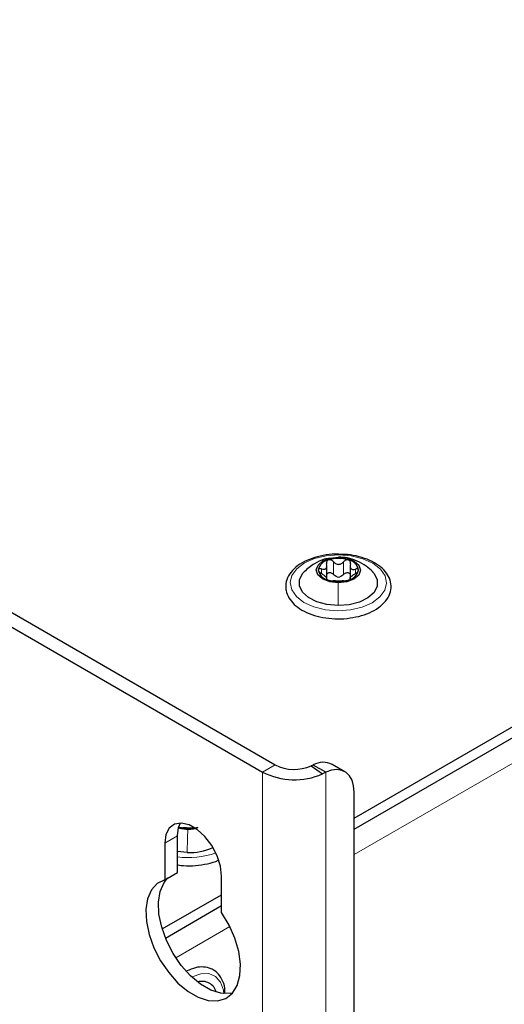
# Paper-space layout 'Blatt2' of a CAD drawing. Header units: millimetres. Extents: x 5 to 418, y 2 to 292.
# Tile 84 of 87: x 304 to 315, y 220 to 242. Entities that reach past the tile are written whole.
import ezdxf

# ---------------------------------------------------------------- set-up
doc = ezdxf.new("R2010")
doc.units = ezdxf.units.MM

psp = doc.layouts.new('Blatt2')

# ---------------------------------------------------------------- linework, layer by layer
at = {"color": 7, "linetype": 'Continuous', "lineweight": 25}
for p, q in [((255.819, 256.382), (309.842, 225.195)), ((255.536, 256.219), (309.559, 225.032)), ((311.61, 224.002), (329.344, 234.24)), ((311.61, 223.757), (329.344, 233.995)), ((310.999, 229.352), (310.999, 229.668)), ((311.518, 229.663), (311.518, 229.348)), ((310.995, 229.346), (310.995, 229.39)), ((311.514, 229.385), (311.514, 229.351)), ((310.691, 225.191), (310.646, 225.172)), ((310.646, 225.172), (310.899, 224.993)), ((310.974, 225.028), (310.691, 225.191)), ((310.974, 225.028), (310.899, 224.993)), ((311.403, 225.041), (311.12, 225.204)), ((311.61, 214.642), (311.61, 224.583)), ((307.65, 222.786), (307.65, 223.603)), ((307.367, 223.44), (307.367, 222.623)), ((307.87, 223.233), (307.65, 223.255)), ((307.367, 222.623), (307.65, 222.786)), ((308.64, 221.888), (308.64, 222.705)), ((307.311, 221.521), (308.64, 222.288)), ((307.384, 221.318), (308.64, 222.043))]:
    psp.add_line(p, q, dxfattribs=at)
at = {"color": 7, "linetype": 'Continuous', "lineweight": 18}
for p, q in [((328.496, 232.934), (311.61, 223.186)), ((311.262, 229.839), (311.261, 229.84)), ((311.145, 229.456), (311.145, 229.742)), ((311.374, 229.455), (311.374, 229.741)), ((310.876, 229.481), (310.876, 229.578)), ((311.638, 229.474), (311.638, 229.575)), ((309.559, 225.032), (309.842, 225.195)), ((309.559, 225.032), (309.559, 82.137)), ((310.974, 82.141), (310.974, 225.028)), ((307.367, 223.44), (307.65, 223.603)), ((308.824, 221.578), (307.615, 220.879))]:
    psp.add_line(p, q, dxfattribs=at)
at = {"color": 7, "linetype": 'Continuous', "lineweight": 18, "flags": 128}
for points in [[(311.266, 229.892), (311.545, 229.869), (311.804, 229.805), (312.027, 229.705), (312.196, 229.575), (312.302, 229.424), (312.336, 229.263), (312.297, 229.102), (312.187, 228.952), (312.013, 228.823), (311.788, 228.726), (311.527, 228.665), (311.247, 228.645), (310.968, 228.667), (310.708, 228.731), (310.486, 228.831), (310.316, 228.961), (310.211, 229.112), (310.176, 229.273), (310.216, 229.435), (310.326, 229.584), (310.499, 229.713), (310.724, 229.811), (310.986, 229.872), (311.266, 229.892)], [(307.974, 220.449), (307.979, 220.451), (308.175, 220.52), (308.354, 220.523), (308.505, 220.459), (308.616, 220.333), (308.681, 220.152), (308.693, 220.073)]]:
    psp.add_lwpolyline(points, dxfattribs=at)
at = {"color": 7, "linetype": 'Continuous', "lineweight": 25, "flags": 128}
for points in [[(311.252, 229.268), (311.063, 229.291), (310.903, 229.354), (310.797, 229.447), (310.761, 229.556), (310.801, 229.666), (310.909, 229.758), (311.071, 229.819), (311.261, 229.84)], [(311.261, 229.84), (311.45, 229.817), (311.609, 229.754), (311.715, 229.661), (311.751, 229.551), (311.712, 229.442), (311.603, 229.35), (311.442, 229.289), (311.252, 229.268)], [(311.249, 228.76), (311.001, 228.782), (310.774, 228.843), (310.586, 228.939), (310.453, 229.061), (310.384, 229.2), (310.386, 229.345), (310.459, 229.483), (310.494, 229.522)], [(312.015, 229.525), (312.06, 229.475), (312.128, 229.336), (312.126, 229.192), (312.054, 229.053), (311.916, 228.932), (311.726, 228.838), (311.497, 228.779), (311.249, 228.76)], [(311.61, 224.583), (311.598, 224.725), (311.563, 224.849), (311.505, 224.95), (311.427, 225.025), (311.332, 225.071), (311.222, 225.088), (311.101, 225.073), (310.974, 225.028)], [(308.64, 222.705), (308.614, 222.927), (308.539, 223.16), (308.42, 223.387), (308.268, 223.588), (308.094, 223.747), (307.913, 223.852), (307.739, 223.893), (307.587, 223.868), (307.468, 223.779), (307.393, 223.632), (307.367, 223.44)], [(307.65, 223.603), (307.676, 223.795), (307.718, 223.894)], [(307.885, 223.741), (307.697, 223.767), (307.67, 223.775)], [(308.078, 223.759), (308.076, 223.759), (307.885, 223.741)], [(307.367, 222.623), (307.199, 222.539), (307.069, 222.395), (306.983, 222.198), (306.945, 221.958), (306.956, 221.687), (307.017, 221.395), (307.124, 221.099), (307.273, 220.81), (307.456, 220.544), (307.664, 220.311), (307.889, 220.125), (308.119, 219.992), (308.343, 219.919), (308.552, 219.911), (308.735, 219.966), (308.883, 220.083), (308.99, 220.256), (309.051, 220.477), (309.063, 220.736), (309.024, 221.02), (308.938, 221.316), (308.808, 221.61), (308.64, 221.888)], [(308.882, 220.082), (308.835, 220.074), (308.626, 220.083), (308.402, 220.155), (308.172, 220.288), (307.947, 220.475), (307.738, 220.707), (307.556, 220.973), (307.407, 221.262), (307.3, 221.559), (307.239, 221.85), (307.228, 222.122), (307.266, 222.362), (307.352, 222.558), (307.438, 222.664)]]:
    psp.add_lwpolyline(points, dxfattribs=at)
at = {"color": 7, "linetype": 'Continuous', "lineweight": 25}
for centre, radius, start, end in [((311.083, 229.502), 0.282, 99.8876, 168.9752), ((311.256, 229.075), 0.739, 71.9906, 107.4411), ((311.435, 229.507), 0.275, 9.2596, 79.6043), ((311.078, 229.6), 0.275, 189.2596, 259.6043), ((311.261, 229.669), 0.271, 263.0898, 276.342), ((311.43, 229.606), 0.282, 279.8876, 348.9752), ((311.257, 230.033), 0.739, 251.9906, 287.4411), ((310.917, 224.791), 0.46, 63.8888, 119.5221), ((310.27, 226.416), 1.556, 242.8262, 293.8588), ((310.269, 226.026), 0.934, 242.8262, 293.8588), ((307.905, 224.506), 0.739, 252.1121, 281.0616), ((307.921, 224.56), 1.328, 267.784, 293.3836), ((308.204, 220.015), 0.334, 16.133, 106.7573)]:
    psp.add_arc(centre, radius, start, end, dxfattribs=at)
at = {"color": 7, "linetype": 'Continuous', "lineweight": 18}
psp.add_arc((307.906, 224.855), 1.738, 261.5482, 290.3502, dxfattribs=at)
at = {"color": 7, "linetype": 'Continuous', "lineweight": 25}
for points, knots in [([(311.284, 229.905), (311.251, 229.907), (311.127, 229.913), (310.913, 229.884), (310.66, 229.821), (310.437, 229.72), (310.256, 229.588), (310.131, 229.43), (310.082, 229.291), (310.077, 229.212), (310.076, 229.193)], [0, 0, 0, 0, 0.0538206, 0.2028899, 0.3523594, 0.5026603, 0.6541374, 0.8059795, 0.9541928, 1, 1, 1, 1]), ([(311.175, 228.465), (311.175, 228.465), (311.266, 228.455), (311.452, 228.469), (311.716, 228.511), (311.958, 228.594), (312.163, 228.709), (312.321, 228.853), (312.418, 229.021), (312.447, 229.2), (312.409, 229.373), (312.312, 229.528), (312.162, 229.664), (311.963, 229.777), (311.724, 229.858), (311.491, 229.903), (311.342, 229.905), (311.284, 229.905)], [0, 0, 0, 0, 0.000723, 0.074811, 0.149014, 0.223503, 0.298501, 0.374067, 0.449078, 0.521269, 0.590539, 0.659441, 0.730573, 0.804085, 0.878438, 0.952669, 1, 1, 1, 1]), ([(312.024, 229.517), (311.976, 229.56), (311.874, 229.655), (311.681, 229.76), (311.462, 229.832), (311.326, 229.842), (311.262, 229.846)], [0, 0, 0, 0, 0.226821, 0.490372, 0.7577, 1, 1, 1, 1]), ([(311.07, 229.815), (311.027, 229.81), (310.905, 229.796), (310.695, 229.694), (310.562, 229.58), (310.489, 229.516)], [0, 0, 0, 0, 0.199888, 0.559581, 1, 1, 1, 1]), ([(310.876, 229.578), (310.896, 229.574), (310.925, 229.568), (310.958, 229.575), (310.978, 229.588), (310.992, 229.609), (311.002, 229.643), (310.996, 229.673), (310.993, 229.692)], [0, 0, 0, 0, 0.249201, 0.374338, 0.498932, 0.624008, 0.74976, 1, 1, 1, 1]), ([(311.035, 229.78), (311.026, 229.776), (311.009, 229.768), (310.993, 229.746), (310.987, 229.72), (310.991, 229.702), (310.993, 229.692)], [0, 0, 0, 0, 0.249857, 0.499466, 0.749011, 1, 1, 1, 1]), ([(311.145, 229.742), (311.138, 229.75), (311.124, 229.765), (311.095, 229.779), (311.064, 229.786), (311.044, 229.782), (311.035, 229.78)], [0, 0, 0, 0, 0.249807, 0.500055, 0.750309, 1, 1, 1, 1]), ([(311.145, 229.742), (311.16, 229.726), (311.183, 229.702), (311.225, 229.685), (311.259, 229.68), (311.293, 229.685), (311.335, 229.701), (311.358, 229.725), (311.374, 229.741)], [0, 0, 0, 0, 0.249168, 0.374303, 0.498903, 0.623987, 0.749746, 1, 1, 1, 1]), ([(311.485, 229.778), (311.475, 229.78), (311.456, 229.784), (311.424, 229.778), (311.396, 229.763), (311.381, 229.748), (311.374, 229.741)], [0, 0, 0, 0, 0.250033, 0.499632, 0.749228, 1, 1, 1, 1]), ([(311.525, 229.69), (311.527, 229.699), (311.531, 229.717), (311.525, 229.743), (311.51, 229.766), (311.493, 229.774), (311.485, 229.778)], [0, 0, 0, 0, 0.249815, 0.499908, 0.75012, 1, 1, 1, 1]), ([(311.525, 229.69), (311.521, 229.67), (311.515, 229.64), (311.524, 229.606), (311.537, 229.586), (311.557, 229.572), (311.59, 229.564), (311.619, 229.57), (311.638, 229.575)], [0, 0, 0, 0, 0.2491995, 0.3743362, 0.4989302, 0.6240074, 0.7497593, 1, 1, 1, 1]), ([(310.876, 229.578), (310.867, 229.581), (310.849, 229.585), (310.827, 229.582), (310.81, 229.573), (310.808, 229.562), (310.806, 229.556)], [0, 0, 0, 0, 0.249852, 0.499902, 0.750115, 1, 1, 1, 1]), ([(310.806, 229.556), (310.807, 229.55), (310.809, 229.537), (310.826, 229.515), (310.848, 229.494), (310.866, 229.483), (310.875, 229.477)], [0, 0, 0, 0, 0.249991, 0.499611, 0.749127, 1, 1, 1, 1]), ([(310.988, 229.362), (310.992, 229.366), (310.998, 229.371), (310.989, 229.386), (310.976, 229.402), (310.956, 229.42), (310.923, 229.447), (310.894, 229.465), (310.875, 229.477)], [0, 0, 0, 0, 0.249199, 0.374336, 0.49893, 0.624007, 0.749759, 1, 1, 1, 1]), ([(310.999, 229.465), (311.002, 229.47), (311.01, 229.483), (311.034, 229.496), (311.064, 229.5), (311.095, 229.494), (311.124, 229.479), (311.138, 229.464), (311.145, 229.456)], [0, 0, 0, 0, 0.12961, 0.303135, 0.476794, 0.651368, 0.825332, 1, 1, 1, 1]), ([(311.228, 229.4), (311.212, 229.406), (311.179, 229.419), (311.156, 229.444), (311.145, 229.456)], [0, 0, 0, 0, 0.498459, 1, 1, 1, 1]), ([(311.374, 229.455), (311.363, 229.443), (311.339, 229.418), (311.307, 229.406), (311.29, 229.4)], [0, 0, 0, 0, 0.50155, 1, 1, 1, 1]), ([(311.374, 229.455), (311.381, 229.463), (311.396, 229.477), (311.424, 229.492), (311.455, 229.498), (311.485, 229.494), (311.508, 229.482), (311.515, 229.47), (311.518, 229.465)], [0, 0, 0, 0, 0.177994, 0.35464, 0.532133, 0.70949, 0.886987, 1, 1, 1, 1]), ([(311.636, 229.474), (311.617, 229.462), (311.588, 229.444), (311.555, 229.418), (311.535, 229.399), (311.521, 229.384), (311.511, 229.368), (311.517, 229.363), (311.52, 229.36)], [0, 0, 0, 0, 0.249201, 0.374338, 0.498932, 0.624008, 0.74976, 1, 1, 1, 1]), ([(311.636, 229.474), (311.645, 229.479), (311.663, 229.49), (311.686, 229.51), (311.703, 229.532), (311.705, 229.545), (311.706, 229.552)], [0, 0, 0, 0, 0.249852, 0.499902, 0.750115, 1, 1, 1, 1]), ([(311.706, 229.552), (311.705, 229.557), (311.703, 229.569), (311.687, 229.578), (311.665, 229.581), (311.647, 229.577), (311.638, 229.575)], [0, 0, 0, 0, 0.249991, 0.499611, 0.749127, 1, 1, 1, 1]), ([(310.076, 229.193), (310.078, 229.16), (310.083, 229.07), (310.142, 228.928), (310.262, 228.781), (310.435, 228.654), (310.653, 228.555), (310.904, 228.487), (311.085, 228.472), (311.175, 228.465)], [0, 0, 0, 0, 0.086011, 0.231188, 0.378402, 0.53128, 0.687805, 0.844845, 1, 1, 1, 1]), ([(310.988, 229.362), (310.986, 229.361), (310.982, 229.358), (310.988, 229.349), (311.002, 229.34), (311.02, 229.333), (311.028, 229.33)], [0, 0, 0, 0, 0.249815, 0.499908, 0.75012, 1, 1, 1, 1]), ([(311.028, 229.33), (311.038, 229.327), (311.057, 229.321), (311.088, 229.315), (311.117, 229.312), (311.131, 229.311), (311.139, 229.311)], [0, 0, 0, 0, 0.250033, 0.499632, 0.749228, 1, 1, 1, 1]), ([(311.368, 229.31), (311.352, 229.309), (311.329, 229.309), (311.287, 229.308), (311.254, 229.307), (311.22, 229.308), (311.178, 229.31), (311.154, 229.31), (311.139, 229.311)], [0, 0, 0, 0, 0.249168, 0.374303, 0.498903, 0.623987, 0.749746, 1, 1, 1, 1]), ([(311.368, 229.31), (311.375, 229.31), (311.389, 229.31), (311.417, 229.314), (311.449, 229.319), (311.468, 229.325), (311.478, 229.328)], [0, 0, 0, 0, 0.249807, 0.500055, 0.750309, 1, 1, 1, 1]), ([(311.478, 229.328), (311.487, 229.331), (311.504, 229.337), (311.519, 229.347), (311.526, 229.355), (311.522, 229.358), (311.52, 229.36)], [0, 0, 0, 0, 0.2498571, 0.4994664, 0.7490114, 1, 1, 1, 1]), ([(307.664, 223.807), (307.674, 223.804), (307.693, 223.798), (307.724, 223.791), (307.753, 223.787), (307.768, 223.786), (307.775, 223.786)], [0, 0, 0, 0, 0.250033, 0.499632, 0.749228, 1, 1, 1, 1]), ([(308.004, 223.781), (307.989, 223.781), (307.967, 223.781), (307.926, 223.78), (307.892, 223.78), (307.858, 223.782), (307.816, 223.784), (307.792, 223.785), (307.775, 223.786)], [0, 0, 0, 0, 0.249168, 0.374303, 0.498903, 0.623987, 0.749746, 1, 1, 1, 1]), ([(308.004, 223.781), (308.011, 223.781), (308.025, 223.781), (308.053, 223.784), (308.085, 223.789), (308.104, 223.794), (308.114, 223.797)], [0, 0, 0, 0, 0.249807, 0.500055, 0.750309, 1, 1, 1, 1]), ([(307.788, 222.94), (307.879, 222.937), (308.061, 222.933), (308.325, 222.979), (308.499, 223.022), (308.57, 223.06), (308.572, 223.061)], [0, 0, 0, 0, 0.328504, 0.659524, 0.99167, 1, 1, 1, 1]), ([(307.666, 222.955), (307.705, 222.947), (307.746, 222.939), (307.787, 222.94), (307.788, 222.94)], [0, 0, 0, 0, 0.986158, 1, 1, 1, 1]), ([(308.718, 220.087), (308.717, 220.123), (308.714, 220.237), (308.657, 220.396), (308.571, 220.518), (308.483, 220.591), (308.387, 220.646), (308.24, 220.679), (308.055, 220.664), (307.928, 220.609), (307.864, 220.581)], [0, 0, 0, 0, 0.077195, 0.241899, 0.403925, 0.455369, 0.544078, 0.693934, 0.844659, 1, 1, 1, 1])]:
    psp.add_open_spline(points, degree=3, knots=knots, dxfattribs=at)
at = {"color": 7, "linetype": 'Continuous', "lineweight": 18}
for points in [[(311.249, 228.76), (311.249, 228.848), (311.25, 229.024), (311.252, 229.187), (311.252, 229.268)], [(307.87, 223.233), (307.872, 223.321), (307.876, 223.497), (307.882, 223.66), (307.885, 223.741)]]:
    psp.add_open_spline(points, degree=3, dxfattribs=at)

doc.saveas('drawing.dxf')
